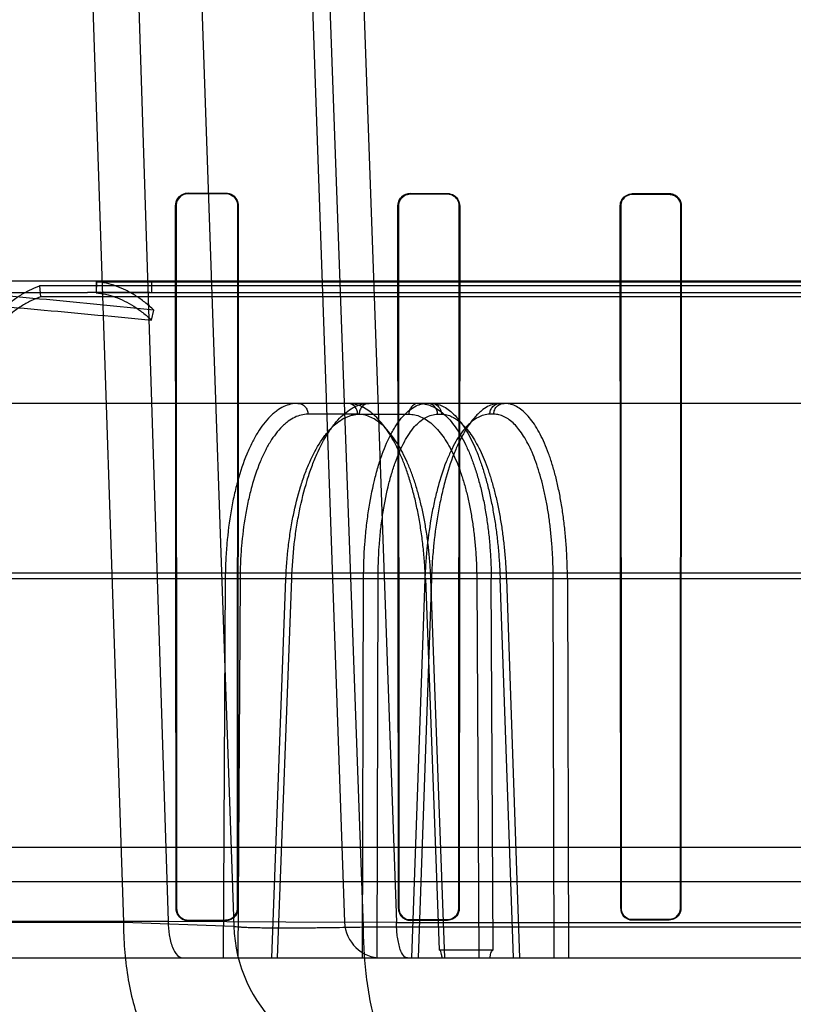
# Model space of a CAD drawing. Header units: millimetres. Extents: x 0 to 297, y 0 to 210.
# Tile 235 of 256: x 58.434 to 58.601, y 160.569 to 160.782. Entities that reach past the tile are written whole.
import ezdxf

# ---------------------------------------------------------------- set-up
doc = ezdxf.new("R2010")
doc.units = ezdxf.units.MM
doc.header["$LTSCALE"] = 16.335
doc.layers.get('0').update_dxf_attribs({"linetype": 'CONTINUOUS'})
for name, color, linetype in [('AXES_REF', 7, 'CONTINUOUS'), ('INTFCLR_1', 7, 'CONTINUOUS'), ('INTFCLR_144815', 7, 'CONTINUOUS'), ('INTFCLR_72935', 7, 'CONTINUOUS')]:
    doc.layers.add(name, color=color, linetype=linetype)

msp = doc.modelspace()

# ---------------------------------------------------------------- linework, layer by layer
at = {"color": 7, "linetype": 'Continuous'}
for radius in [7.756662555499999, 7.756, 7.706331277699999]:
    msp.add_circle((57.52239940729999, 154.539298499), radius, dxfattribs=at)
msp.add_arc((57.52239940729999, 154.539298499), 7.68, 278.2771290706, 261.7228709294, dxfattribs=at)
at = {"layer": 'AXES_REF', "color": 9, "linetype": 'Continuous'}
msp.add_circle((57.52239940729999, 154.539298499), 7.075609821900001, dxfattribs=at)
at = {"layer": 'INTFCLR_1', "color": 9, "linetype": 'Continuous'}
for p, q in [((58.4706230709, 160.744829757), (58.4706230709, 160.7447192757)), ((58.4786230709, 160.744699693), (58.4786230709, 160.7448083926)), ((58.5186230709, 160.7447156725), (58.5186230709, 160.7446141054)), ((58.5266230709, 160.7445992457), (58.5266230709, 160.7446996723)), ((58.5666230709, 160.7446307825), (58.5666230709, 160.7445349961)), ((58.5746230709, 160.7445240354), (58.5746230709, 160.7446190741)), ((58.4679261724, 160.7420254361), (58.4678152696, 160.7420254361)), ((58.481394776, 160.7420254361), (58.4812873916, 160.7420254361)), ((58.51603276, 160.7420254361), (58.5159309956, 160.7420254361)), ((58.5292885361, 160.7420254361), (58.52918902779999, 160.7420254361)), ((58.5641129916, 160.7420254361), (58.5640171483, 160.7420254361)), ((58.5772097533, 160.7420254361), (58.57711539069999, 160.7420254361)), ((58.4679207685, 160.5900254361), (58.4680233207, 160.5900254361)), ((58.481192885, 160.5900254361), (58.4812926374, 160.5900254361)), ((58.5160277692, 160.5900254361), (58.5161229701, 160.5900254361)), ((58.52910056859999, 160.5900254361), (58.5291939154, 160.5900254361)), ((58.5641082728, 160.5900254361), (58.5641985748, 160.5900254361)), ((58.57703098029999, 160.5900254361), (58.577120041, 160.5900254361)), ((58.4706230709, 160.5874316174), (58.4706230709, 160.5873297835)), ((58.4786230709, 160.5873493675), (58.4786230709, 160.5874498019)), ((58.5186230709, 160.5875296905), (58.5186230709, 160.5874349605)), ((58.5266230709, 160.5874498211), (58.5266230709, 160.587543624)), ((58.5666230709, 160.5876040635), (58.5666230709, 160.5875140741)), ((58.5746230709, 160.5875250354), (58.5746230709, 160.587614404))]:
    msp.add_line(p, q, dxfattribs=at)
at = {"layer": 'INTFCLR_1', "color": 6, "linetype": 'Continuous'}
for p, q in [((58.4706230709, 160.744829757), (58.4786230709, 160.7448083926)), ((58.4706230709, 160.7447192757), (58.4786230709, 160.744699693)), ((58.5186230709, 160.7447156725), (58.5266230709, 160.7446996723)), ((58.5186230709, 160.7446141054), (58.5266230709, 160.7445992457)), ((58.5746230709, 160.7446190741), (58.5666230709, 160.7446307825)), ((58.5666230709, 160.7445349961), (58.5746230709, 160.7445240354)), ((58.4679207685, 160.5900254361), (58.4678152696, 160.7420254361)), ((58.4680233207, 160.5900254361), (58.4679261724, 160.7420254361)), ((58.4812873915, 160.7420254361), (58.481192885, 160.5900254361)), ((58.481394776, 160.7420254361), (58.4812926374, 160.5900254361)), ((58.5160277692, 160.5900254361), (58.5159309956, 160.7420254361)), ((58.5161229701, 160.5900254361), (58.51603276, 160.7420254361)), ((58.52918902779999, 160.7420254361), (58.52910056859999, 160.5900254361)), ((58.5292885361, 160.7420254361), (58.5291939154, 160.5900254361)), ((58.5641082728, 160.5900254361), (58.5640171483, 160.7420254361)), ((58.5641985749, 160.5900254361), (58.5641129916, 160.7420254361)), ((58.57711539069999, 160.7420254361), (58.57703098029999, 160.5900254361)), ((58.5772097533, 160.7420254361), (58.577120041, 160.5900254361)), ((58.4786230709, 160.5874498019), (58.4706230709, 160.5874316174)), ((58.4786230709, 160.5873493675), (58.4706230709, 160.5873297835)), ((58.5266230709, 160.587543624), (58.5186230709, 160.5875296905)), ((58.5186230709, 160.5874349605), (58.5266230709, 160.5874498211)), ((58.5746230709, 160.587614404), (58.5666230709, 160.5876040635)), ((58.5666230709, 160.5875140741), (58.5746230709, 160.5875250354))]:
    msp.add_line(p, q, dxfattribs=at)
at = {"layer": 'INTFCLR_1', "color": 7, "linetype": 'Continuous'}
for points in [[(58.5756225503, 160.7444169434), (58.5755157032, 160.7444590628), (58.57540709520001, 160.7444964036), (58.57529694, 160.744528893), (58.5751851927, 160.7445565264), (58.5750723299, 160.744579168), (58.57495937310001, 160.7445966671), (58.57484682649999, 160.7446090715), (58.5747346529, 160.7446165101), (58.5746230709, 160.7446190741)], [(58.5746230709, 160.7445240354), (58.5747314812, 160.7445215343), (58.5748398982, 160.7445143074), (58.5749481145, 160.7445023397), (58.5750557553, 160.7444856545), (58.5751627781, 160.7444642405), (58.5752694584, 160.7444379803), (58.5753757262, 160.7444067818), (58.5754811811, 160.7443706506), (58.57558558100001, 160.7443295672)]]:
    msp.add_lwpolyline(points, dxfattribs=at)
at = {"layer": 'INTFCLR_1', "color": 6, "linetype": 'Continuous'}
msp.add_arc((58.5186175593, 160.7420291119), 0.0026865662, 89.8824558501, 180.0783924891, dxfattribs=at)
for points, knots in [([(58.4678152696, 160.7420254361), (58.4678145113, 160.7425297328), (58.46818480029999, 160.7439790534), (58.4697053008, 160.7448322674), (58.4706230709, 160.744829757)], [0, 0, 0, 0, 0.3546217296, 1, 1, 1, 1]), ([(58.4679261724, 160.7420254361), (58.46792542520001, 160.7425687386), (58.4683404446, 160.7439742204), (58.46979559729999, 160.7447213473), (58.4706230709, 160.7447192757)], [0, 0, 0, 0, 0.3963460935, 1, 1, 1, 1]), ([(58.4786230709, 160.7448083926), (58.4791761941, 160.7448069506), (58.4806202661, 160.7443817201), (58.4813960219, 160.7428836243), (58.481394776, 160.7420254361)], [0, 0, 0, 0, 0.391922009, 1, 1, 1, 1]), ([(58.4786230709, 160.744699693), (58.4791526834, 160.7446984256), (58.48054024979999, 160.744292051), (58.4812884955, 160.7428521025), (58.4812873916, 160.7420254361)], [0, 0, 0, 0, 0.3904898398, 1, 1, 1, 1]), ([(58.51603276, 160.7420254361), (58.5160321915, 160.7424728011), (58.51635660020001, 160.7438057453), (58.5177600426, 160.7446157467), (58.5186230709, 160.7446141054)], [0, 0, 0, 0, 0.3413972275, 1, 1, 1, 1]), ([(58.5266230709, 160.7446996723), (58.5271425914, 160.7446986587), (58.5285284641, 160.7443030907), (58.5292896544, 160.742861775), (58.5292885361, 160.7420254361)], [0, 0, 0, 0, 0.3831672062, 1, 1, 1, 1]), ([(58.5266230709, 160.7445992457), (58.5271227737, 160.7445983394), (58.5284567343, 160.7442181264), (58.5291900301, 160.7428308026), (58.52918902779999, 160.7420254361)], [0, 0, 0, 0, 0.3828938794, 1, 1, 1, 1]), ([(58.5640171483, 160.7420254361), (58.5640165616, 160.7424822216), (58.5643492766, 160.7438249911), (58.56576066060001, 160.7446320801), (58.5666230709, 160.7446307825)], [0, 0, 0, 0, 0.3462604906, 1, 1, 1, 1]), ([(58.5641129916, 160.7420254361), (58.5641122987, 160.7426020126), (58.56457435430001, 160.7439253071), (58.5659197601, 160.7445359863), (58.5666230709, 160.7445349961)], [0, 0, 0, 0, 0.4504899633, 1, 1, 1, 1]), ([(58.4706230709, 160.5873297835), (58.47011466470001, 160.5873285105), (58.4687151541, 160.5877059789), (58.4679207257, 160.5891641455), (58.4679207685, 160.5900254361)], [0, 0, 0, 0, 0.3711822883, 1, 1, 1, 1]), ([(58.4706230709, 160.5874316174), (58.4700807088, 160.5874303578), (58.46872238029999, 160.5878482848), (58.4680232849, 160.5892461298), (58.4680233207, 160.5900254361)], [0, 0, 0, 0, 0.4103623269, 1, 1, 1, 1]), ([(58.481192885, 160.5900254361), (58.48119290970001, 160.5894745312), (58.4807626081, 160.5881277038), (58.47938177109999, 160.5874514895), (58.4786230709, 160.5874498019)], [0, 0, 0, 0, 0.4206643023, 1, 1, 1, 1]), ([(58.4812926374, 160.5900254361), (58.48129266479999, 160.5894576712), (58.4808505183, 160.5880594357), (58.4794155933, 160.5873512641), (58.4786230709, 160.5873493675)], [0, 0, 0, 0, 0.417385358, 1, 1, 1, 1]), ([(58.5160277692, 160.5900254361), (58.5160277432, 160.5894578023), (58.5164758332, 160.5880970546), (58.5178696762, 160.5874335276), (58.5186230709, 160.5874349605)], [0, 0, 0, 0, 0.4296903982, 1, 1, 1, 1]), ([(58.5186230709, 160.5875296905), (58.5181156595, 160.5875287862), (58.5168124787, 160.5879164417), (58.5161229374, 160.5892624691), (58.5161229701, 160.5900254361)], [0, 0, 0, 0, 0.3994179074, 1, 1, 1, 1]), ([(58.52910056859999, 160.5900254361), (58.5291005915, 160.5894818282), (58.5286722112, 160.5881810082), (58.5273423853, 160.587544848), (58.5266230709, 160.587543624)], [0, 0, 0, 0, 0.4304361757, 1, 1, 1, 1]), ([(58.5291939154, 160.5900254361), (58.5291939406, 160.589464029), (58.5287523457, 160.5881146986), (58.52737210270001, 160.5874511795), (58.5266230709, 160.5874498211)], [0, 0, 0, 0, 0.4284111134, 1, 1, 1, 1]), ([(58.5641082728, 160.5900254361), (58.5641082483, 160.5894603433), (58.5645586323, 160.5881385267), (58.5659072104, 160.5875130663), (58.5666230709, 160.5875140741)], [0, 0, 0, 0, 0.4411499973, 1, 1, 1, 1]), ([(58.5666230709, 160.5876040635), (58.566140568, 160.5876034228), (58.5648788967, 160.5879699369), (58.56419854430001, 160.5892764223), (58.5641985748, 160.5900254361)], [0, 0, 0, 0, 0.3917958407, 1, 1, 1, 1]), ([(58.577120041, 160.5900254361), (58.5771200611, 160.589554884), (58.576768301, 160.5882607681), (58.5754201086, 160.5875260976), (58.5746230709, 160.5875250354)], [0, 0, 0, 0, 0.3712177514, 1, 1, 1, 1]), ([(58.57703098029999, 160.5900254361), (58.5770310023, 160.5894806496), (58.5765966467, 160.5882132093), (58.57530621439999, 160.5876152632), (58.5746230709, 160.587614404)], [0, 0, 0, 0, 0.443662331, 1, 1, 1, 1])]:
    msp.add_open_spline(points, degree=3, knots=knots, dxfattribs=at)
at = {"layer": 'INTFCLR_1', "color": 7, "linetype": 'Continuous'}
for points, knots in [([(58.5746230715, 160.7445240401), (58.5751018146, 160.7445234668), (58.5763949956, 160.7441606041), (58.5771183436, 160.7428134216), (58.57711539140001, 160.7420254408)], [0, 0, 0, 0, 0.3779365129, 1, 1, 1, 1]), ([(58.5746230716, 160.7446190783), (58.5751194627, 160.7446184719), (58.5764614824, 160.7442421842), (58.5772131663, 160.7428437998), (58.5772097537, 160.7420254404)], [0, 0, 0, 0, 0.377553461, 1, 1, 1, 1]), ([(58.57558558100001, 160.7443295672), (58.5760177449, 160.7441481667), (58.5768152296, 160.7435070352), (58.5771159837, 160.7425198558), (58.57711539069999, 160.7420254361)], [0, 0, 0, 0, 0.4866430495, 1, 1, 1, 1]), ([(58.5772097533, 160.7420254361), (58.57721036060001, 160.7425012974), (58.576926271, 160.7435208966), (58.5761052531, 160.7442141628), (58.5756225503, 160.7444169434)], [0, 0, 0, 0, 0.4761338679, 1, 1, 1, 1])]:
    msp.add_open_spline(points, degree=3, knots=knots, dxfattribs=at)
at = {"layer": 'INTFCLR_144815', "color": 9, "linetype": 'Continuous'}
for p, q in [((58.43582115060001, 161.2100770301), (58.45652747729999, 160.5870192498)), ((58.4461406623, 161.2100770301), (58.4662090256, 160.587228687)), ((58.4586230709, 161.2100770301), (58.480410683, 160.5861816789)), ((58.4826230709, 161.2100770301), (58.50438143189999, 160.587019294)), ((58.5084418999, 160.5859360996), (58.4858342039, 161.2100770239)), ((58.4935078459, 161.210077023), (58.515592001, 160.5869578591)), ((58.7386230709, 160.7256984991), (58.3502119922, 160.7256984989)), ((58.1944779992, 160.723298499), (58.4487311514, 160.7232984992)), ((58.4611117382, 160.7232984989), (59.2156978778, 160.723298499)), ((59.1683851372, 160.699298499), (58.22381989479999, 160.699298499)), ((58.5072078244, 160.6969403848), (58.4964711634, 160.6969403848)), ((58.5075410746, 160.6969403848), (58.518268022, 160.6969403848)), ((58.5244960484, 160.6969403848), (58.5253467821, 160.6969403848)), ((58.5366495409, 160.6969403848), (58.5357988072, 160.6969403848)), ((58.1354306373, 160.6626480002), (59.2674671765, 160.6626480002)), ((58.1885273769, 160.6613919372), (59.1978918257, 160.6613919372)), ((58.4785710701, 160.6613919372), (58.4781294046, 160.5792984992)), ((58.4817627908, 160.6613082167), (58.4785710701, 160.6613919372)), ((58.4817627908, 160.6613082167), (58.4813163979, 160.5792984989)), ((58.4886316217, 160.5792984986), (58.4916950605, 160.6613082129)), ((58.489871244, 160.5792984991), (58.4929430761, 160.6613919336)), ((58.4929430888, 160.6613919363), (58.4914906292, 160.6613517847)), ((58.5082841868, 160.5792985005), (58.5084888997, 160.6613919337)), ((58.5116162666, 160.6613082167), (58.5084888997, 160.6613919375)), ((58.51140645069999, 160.5792985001), (58.5116162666, 160.6613082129)), ((58.5217577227, 160.6613082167), (58.5188750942, 160.5792985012)), ((58.5231674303, 160.6613919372), (58.5202765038, 160.5792985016)), ((58.5215939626, 160.6613734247), (58.5231674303, 160.6613919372)), ((58.5218619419, 160.661391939), (58.5248425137, 160.5810437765)), ((58.5260942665, 160.5792984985), (58.52304627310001, 160.6613082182)), ((58.53297009, 160.6613082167), (58.5334026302, 160.5792984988)), ((58.536533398, 160.5810437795), (58.536103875, 160.6613919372)), ((58.5408999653, 160.5792984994), (58.53803268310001, 160.6613919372)), ((58.5393817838, 160.6613082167), (58.5422518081, 160.5792984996)), ((58.5497204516, 160.5792984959), (58.5495232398, 160.6613082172)), ((58.5525899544, 160.661391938), (58.5527931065, 160.5792984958)), ((58.3706958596, 160.5958568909), (59.1065502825, 160.5958568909)), ((58.0403170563, 160.5870192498), (58.456527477, 160.5870192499)), ((58.06431522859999, 160.5872286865), (58.4662090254, 160.5872286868)), ((58.45652747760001, 160.5870192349), (58.4804106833, 160.5861816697)), ((58.4662090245, 160.5872287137), (58.5043814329, 160.5870192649)), ((58.5155923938, 160.5869578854), (58.50438143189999, 160.5870192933)), ((58.5155923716, 160.58695477), (58.96165393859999, 160.58695841)), ((58.9688042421, 160.5859360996), (58.5084418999, 160.5859360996)), ((58.072314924, 160.5792984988), (59.3667453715, 160.5792984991))]:
    msp.add_line(p, q, dxfattribs=at)
at = {"layer": 'INTFCLR_144815', "color": 6, "linetype": 'Continuous'}
for p, q in [((58.4384163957, 160.7247062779), (58.4386230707, 160.7223421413)), ((58.7386230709, 160.724706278), (58.4384163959, 160.7247062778)), ((58.4506230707, 160.725698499), (58.4506230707, 160.723298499)), ((58.45068002, 160.7256236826), (58.4506230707, 160.7232263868)), ((58.4506800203, 160.7256236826), (58.7386230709, 160.7256236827)), ((58.4626230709, 160.725698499), (58.4626230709, 160.7232270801)), ((58.4611117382, 160.7232984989), (58.4506230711, 160.723298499)), ((58.7386230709, 160.7232263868), (58.4506230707, 160.7232263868)), ((58.7386230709, 160.7223421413), (58.4386230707, 160.7223421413)), ((58.4626230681, 160.7173069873), (58.4631300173, 160.7194823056)), ((58.5218619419, 160.6613919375), (58.5232509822, 160.6613501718)), ((58.53297009, 160.6613082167), (58.536103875, 160.6613919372)), ((58.5395300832, 160.6613632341), (58.53803268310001, 160.6613919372)), ((58.5525899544, 160.6613919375), (58.5495232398, 160.6613082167)), ((58.2869924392, 160.6032984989), (59.1318044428, 160.603298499)), ((58.5248424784, 160.5810437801), (58.5365333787, 160.5810437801))]:
    msp.add_line(p, q, dxfattribs=at)
for centre, radius, start, end in [((58.4482709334, 159.282662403), 1.4406361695, 89.42918932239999, 89.98169708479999), ((58.4611107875, 160.7072516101), 0.016046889, 84.592333, 89.99661142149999)]:
    msp.add_arc(centre, radius, start, end, dxfattribs=at)
at = {"layer": 'INTFCLR_144815', "color": 9, "linetype": 'Continuous'}
for centre, radius, start, end in [((58.5123911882, 160.587298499), 0.032, 182.0000647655, 269.9999999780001), ((58.5123765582, 160.587298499), 0.008, 182.0000648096, 270.0000000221)]:
    msp.add_arc(centre, radius, start, end, dxfattribs=at)
at = {"layer": 'INTFCLR_144815', "color": 6, "linetype": 'Continuous'}
for points, knots in [([(58.4631300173, 160.7194823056), (58.45537527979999, 160.7202466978), (58.4398568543, 160.7217804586), (58.4165437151, 160.7238130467), (58.39315664, 160.7252957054), (58.37753141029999, 160.725698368), (58.3697075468, 160.725698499)], [0, 0, 0, 0, 0.2495910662, 0.4994364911, 0.7495091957, 1, 1, 1, 1]), ([(58.42596639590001, 160.7148741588), (58.4265789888, 160.7156751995), (58.4278262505, 160.7171951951), (58.429821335, 160.719267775), (58.4318820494, 160.7210656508), (58.4340000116, 160.7225831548), (58.43616759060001, 160.7238121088), (58.4376656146, 160.7244437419), (58.4384163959, 160.7247062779)], [0, 0, 0, 0, 0.1881234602, 0.3664007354, 0.5360715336, 0.6975879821, 0.8516252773, 1, 1, 1, 1]), ([(58.4631300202, 160.7194823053), (58.4624946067, 160.7200746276), (58.4612069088, 160.7211806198), (58.4591745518, 160.7226197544), (58.4570989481, 160.7237924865), (58.454987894, 160.7246954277), (58.4528490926, 160.7253229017), (58.4514010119, 160.7255551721), (58.4506800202, 160.7256236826)], [0, 0, 0, 0, 0.1844280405, 0.3598382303, 0.5279033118, 0.6896267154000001, 0.8462369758, 1, 1, 1, 1]), ([(58.3697075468, 160.723298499), (58.3774687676, 160.7232981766), (58.3929821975, 160.7229094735), (58.4162228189, 160.7214797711), (58.439429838, 160.7195205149), (58.45489093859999, 160.7180430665), (58.4626230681, 160.7173069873)], [0, 0, 0, 0, 0.2498861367, 0.499769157, 0.7498206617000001, 1, 1, 1, 1]), ([(58.4506230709, 160.7232263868), (58.45131865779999, 160.7231602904), (58.4527154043, 160.7229361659), (58.4547779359, 160.7223307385), (58.4568129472, 160.7214599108), (58.4588131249, 160.7203293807), (58.4607709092, 160.7189427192), (58.4620111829, 160.7178773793), (58.4626230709, 160.717306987)], [0, 0, 0, 0, 0.1539079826, 0.3105981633, 0.4723536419, 0.6404045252, 0.8157401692, 1, 1, 1, 1]), ([(58.4386230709, 160.7223421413), (58.4378986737, 160.7220888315), (58.4364536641, 160.7214794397), (58.4343633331, 160.7202938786), (58.43232168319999, 160.7188305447), (58.43033592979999, 160.7170975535), (58.4284141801, 160.7151007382), (58.4272129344, 160.7136367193), (58.4266230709, 160.7128654)], [0, 0, 0, 0, 0.1485290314, 0.3026555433, 0.4642103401, 0.6338679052, 0.8120636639, 1, 1, 1, 1]), ([(58.5218619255, 160.6613919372), (58.521821, 160.6625226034), (58.521700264, 160.6647811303), (58.5214010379, 160.668147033), (58.52098398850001, 160.6714638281), (58.5204544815, 160.6746831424), (58.5198206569, 160.6777700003), (58.5190896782, 160.6807039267), (58.518264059, 160.6834802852), (58.5173476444, 160.6860859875), (58.5163501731, 160.6884946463), (58.51528077, 160.6906887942), (58.5141467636, 160.6926570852), (58.51295173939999, 160.6943938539), (58.5117046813, 160.6958847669), (58.5104171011, 160.6971168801), (58.50910199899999, 160.6980810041), (58.507762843, 160.6987765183), (58.5063997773, 160.6992016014), (58.5054727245, 160.699298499), (58.50501564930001, 160.699298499)], [0, 0, 0, 0, 0.0766684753, 0.1532285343, 0.2289393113, 0.3031443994, 0.3742574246, 0.4424226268, 0.5079731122, 0.5704647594, 0.6295138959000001, 0.6845379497, 0.735753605, 0.7833054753, 0.8272198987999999, 0.8672387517, 0.9037796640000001, 0.9373529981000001, 0.9690268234, 1, 1, 1, 1]), ([(58.5204601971, 160.6992984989), (58.520921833, 160.6992984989), (58.52186599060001, 160.6991979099), (58.5232563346, 160.6987476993), (58.5246164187, 160.6980039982), (58.5259296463, 160.6969813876), (58.5271875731, 160.6956948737), (58.528386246, 160.6941556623), (58.5295229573, 160.6923705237), (58.5305912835, 160.6903496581), (58.5315810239, 160.6881127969), (58.532485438, 160.6856780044), (58.5332996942, 160.6830621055), (58.534020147, 160.6802773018), (58.53464047, 160.6773474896), (58.5351548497, 160.6743029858), (58.5355608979, 160.6711684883), (58.535857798, 160.6679661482), (58.5360458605, 160.6646988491), (58.5360969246, 160.6625016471), (58.5361038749, 160.6613919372)], [0, 0, 0, 0, 0.0315576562, 0.0643500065, 0.0992833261, 0.1369828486, 0.1777218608, 0.2219767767, 0.270113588, 0.3222126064, 0.3780948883, 0.4372084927, 0.4996720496, 0.5653007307, 0.6337761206, 0.7043328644, 0.7763181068, 0.8497923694, 0.9241382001, 1, 1, 1, 1]), ([(58.5231065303, 160.699298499), (58.5235170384, 160.699298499), (58.5243650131, 160.6991954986), (58.5256130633, 160.6987402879), (58.52684277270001, 160.6979893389), (58.5280374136, 160.6969576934), (58.5291890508, 160.6956624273), (58.5302942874, 160.6941156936), (58.5313509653, 160.6923233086), (58.53235339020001, 160.690294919), (58.5332912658, 160.6880528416), (58.5341588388, 160.6856154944), (58.5349516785, 160.6829979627), (58.5356663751, 160.6802111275), (58.5362956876, 160.677282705), (58.536834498, 160.6742438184), (58.5372792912, 160.6711274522), (58.5376301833, 160.6679443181), (58.5378876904, 160.6646938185), (58.537994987, 160.6625013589), (58.53803268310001, 160.6613919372)], [0, 0, 0, 0, 0.0285296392, 0.0587262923, 0.09165752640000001, 0.1281163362, 0.1680339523, 0.2118364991, 0.260033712, 0.3124831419, 0.3689612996, 0.4288425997, 0.4922091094, 0.5589724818, 0.6287344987, 0.7003264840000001, 0.773420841, 0.8474726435, 0.9228525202, 1, 1, 1, 1]), ([(58.55258997, 160.6613919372), (58.5525861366, 160.6625215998), (58.5525440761, 160.6647759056), (58.5523772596, 160.6681342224), (58.552107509, 160.6714342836), (58.5517383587, 160.6746355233), (58.5512742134, 160.6777088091), (58.5507197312, 160.680637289), (58.5500777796, 160.6834118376), (58.5493520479, 160.6860163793), (58.5485491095, 160.6884274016), (58.5476756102, 160.6906272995), (58.5467380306, 160.6926034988), (58.545740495, 160.6943477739), (58.5446900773, 160.6958467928), (58.543595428, 160.6970877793), (58.5424639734, 160.6980635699), (58.5413009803, 160.6987693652), (58.5401066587, 160.6992008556), (58.53929013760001, 160.699298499), (58.5388897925, 160.699298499)], [0, 0, 0, 0, 0.079168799, 0.1579830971, 0.2356087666, 0.3111716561, 0.3837733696, 0.4533841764, 0.5199983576, 0.5832953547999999, 0.6427983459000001, 0.6980067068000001, 0.7490757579, 0.7959641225, 0.8386637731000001, 0.8771380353, 0.9116414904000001, 0.9429861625, 0.9719432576, 1, 1, 1, 1]), ([(58.5255405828, 160.579298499), (58.52548884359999, 160.579558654), (58.525332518, 160.5800804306), (58.5252093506, 160.5810437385), (58.5248424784, 160.5810437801)], [0, 0, 0, 0, 0.4196182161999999, 1, 1, 1, 1]), ([(58.5358030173, 160.579298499), (58.5358561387, 160.5795454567), (58.5360233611, 160.5800732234), (58.5361501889, 160.5810437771), (58.5365333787, 160.5810437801)], [0, 0, 0, 0, 0.3973071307, 1, 1, 1, 1])]:
    msp.add_open_spline(points, degree=3, knots=knots, dxfattribs=at)
at = {"layer": 'INTFCLR_144815', "color": 9, "linetype": 'Continuous'}
for points, knots in [([(58.49427898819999, 160.699298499), (58.49323119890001, 160.699298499), (58.49158921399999, 160.6988833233), (58.4899340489, 160.6978700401), (58.48898117, 160.6971151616), (58.4874450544, 160.6956887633), (58.4858597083, 160.6935619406), (58.48452626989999, 160.6911632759), (58.48376826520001, 160.6895849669), (58.4826062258, 160.6869113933), (58.4816546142, 160.6840469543), (58.4808657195, 160.6810466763), (58.4803525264, 160.678864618), (58.4795644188, 160.674843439), (58.4790436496, 160.6707068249), (58.478767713, 160.6670685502), (58.4786279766, 160.6645536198), (58.4785790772, 160.6626587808), (58.47857107, 160.6613919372)], [0, 0, 0, 0, 0.0716207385, 0.1110562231, 0.1322968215, 0.1546121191, 0.2542268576, 0.3115592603, 0.3422079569, 0.3738565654, 0.5108019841, 0.5478335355, 0.5859269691, 0.6639999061, 0.8278397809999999, 0.8704798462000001, 0.9134042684, 1, 1, 1, 1]), ([(58.4929430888, 160.6613919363), (58.4930342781, 160.6638937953), (58.4933109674, 160.6676121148), (58.4938918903, 160.6719002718), (58.4942923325, 160.6742845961), (58.4949365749, 160.6776656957), (58.49586984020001, 160.6814469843), (58.4970728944, 160.6850495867), (58.49780503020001, 160.6869506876), (58.4988742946, 160.6894820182), (58.5000954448, 160.6918437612), (58.5015254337, 160.6939458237), (58.5024259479, 160.6951333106), (58.5039660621, 160.6968552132), (58.5057612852, 160.6982208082), (58.5073957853, 160.698899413), (58.5084200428, 160.6992027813), (58.5092126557, 160.699298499), (58.50973324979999, 160.699298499)], [0, 0, 0, 0, 0.1698652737, 0.2526452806, 0.2935500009, 0.3338915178, 0.4861866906, 0.5572907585, 0.5914814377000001, 0.6243774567, 0.7437736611, 0.7708614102, 0.7968347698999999, 0.8448141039, 0.9276097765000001, 0.9464551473, 0.9646773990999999, 1, 1, 1, 1]), ([(58.49427898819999, 160.699298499), (58.4945510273, 160.699298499), (58.4951306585, 160.6991777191), (58.4958696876, 160.6986443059), (58.49635284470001, 160.6978474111), (58.4964664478, 160.6972361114), (58.4964711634, 160.6969403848)], [0, 0, 0, 0, 0.2302558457, 0.4853539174, 0.7496630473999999, 1, 1, 1, 1]), ([(58.5072078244, 160.6969403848), (58.5072038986, 160.6971865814), (58.50710813, 160.6977843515), (58.5065408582, 160.698838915), (58.5055872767, 160.699298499), (58.50501564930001, 160.699298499)], [0, 0, 0, 0, 0.2107671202, 0.5106962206, 1, 1, 1, 1]), ([(58.50973324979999, 160.699298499), (58.5094612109, 160.699298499), (58.50888158, 160.6991777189), (58.5081425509, 160.6986443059), (58.5076593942, 160.697847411), (58.50754579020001, 160.6972361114), (58.5075410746, 160.6969403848)], [0, 0, 0, 0, 0.2302557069, 0.4853538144, 0.7496629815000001, 1, 1, 1, 1]), ([(58.5084888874, 160.6613919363), (58.508497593, 160.6638901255), (58.5086349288, 160.6676037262), (58.5090260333, 160.671897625), (58.5093119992, 160.6742832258), (58.5097836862, 160.6776561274), (58.5104972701, 160.6814311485), (58.5114609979, 160.6850447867), (58.5120549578, 160.6869483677), (58.5129235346, 160.689465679), (58.5139310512, 160.6918239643), (58.5151450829, 160.6939426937), (58.515904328, 160.6951262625), (58.5172028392, 160.6968261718), (58.5192544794, 160.6986823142), (58.5213181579, 160.6992984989), (58.5222557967, 160.699298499)], [0, 0, 0, 0, 0.1751105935, 0.2602024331, 0.3021739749, 0.3435109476, 0.498930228, 0.571030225, 0.6055581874, 0.6386740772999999, 0.7577256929, 0.7843901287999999, 0.8097956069, 0.8562194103, 0.9342766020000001, 1, 1, 1, 1]), ([(58.5204601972, 160.699298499), (58.5201268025, 160.699298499), (58.5194375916, 160.6991202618), (58.51873211, 160.6984702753), (58.51835433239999, 160.6976999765), (58.518272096, 160.6971958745), (58.518268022, 160.6969403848)], [0, 0, 0, 0, 0.2824066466, 0.5748413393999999, 0.7835562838, 1, 1, 1, 1]), ([(58.5244960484, 160.6969403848), (58.5244912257, 160.6972363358), (58.5243744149, 160.6978498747), (58.52387851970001, 160.6986474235), (58.5231232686, 160.6991787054), (58.52253356, 160.699298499), (58.5222557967, 160.699298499)], [0, 0, 0, 0, 0.2479558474, 0.5111370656, 0.7673131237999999, 1, 1, 1, 1]), ([(58.5231065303, 160.699298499), (58.5234467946, 160.699298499), (58.5241471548, 160.6991222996), (58.52487050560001, 160.6984734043), (58.525258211, 160.6977013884), (58.5253426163, 160.6971960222), (58.5253467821, 160.6969403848)], [0, 0, 0, 0, 0.2852529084, 0.5782014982, 0.7856636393, 1, 1, 1, 1]), ([(58.538039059, 160.699298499), (58.53710580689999, 160.699298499), (58.5356274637, 160.6988617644), (58.5341768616, 160.6978628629), (58.5333239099, 160.6971120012), (58.5319188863, 160.6956674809), (58.5304739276, 160.6935392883), (58.5292447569, 160.6911588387), (58.52853582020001, 160.6895833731), (58.52743637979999, 160.6869020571), (58.52652178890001, 160.6840409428), (58.5257448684, 160.6810461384), (58.5252316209, 160.6788636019), (58.524423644, 160.6748414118), (58.52384904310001, 160.6707071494), (58.5235026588, 160.6670688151), (58.52330791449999, 160.6645543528), (58.5232108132, 160.6626593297), (58.5231674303, 160.6613919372)], [0, 0, 0, 0, 0.0649583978, 0.1020450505, 0.1223714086, 0.1439467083, 0.2421985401, 0.2996109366, 0.3304601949, 0.3624032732, 0.5013049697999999, 0.5389808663, 0.5777705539, 0.6573437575, 0.8244669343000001, 0.8679587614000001, 0.9117323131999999, 1, 1, 1, 1]), ([(58.5357988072, 160.6969403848), (58.53580363, 160.6972363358), (58.5359204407, 160.6978498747), (58.5364163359, 160.6986474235), (58.537171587, 160.6991787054), (58.53776129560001, 160.699298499), (58.538039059, 160.699298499)], [0, 0, 0, 0, 0.2479558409, 0.511137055, 0.7673131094, 1, 1, 1, 1]), ([(58.5366495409, 160.6969403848), (58.536653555, 160.6971867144), (58.5367497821, 160.6977865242), (58.5372352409, 160.6986428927), (58.5380516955, 160.699194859), (58.53865016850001, 160.699298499), (58.5388897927, 160.699298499)], [0, 0, 0, 0, 0.206515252, 0.5018021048, 0.7991330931, 1, 1, 1, 1]), ([(58.4964711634, 160.6969403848), (58.4954880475, 160.696940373), (58.4939471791, 160.6965501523), (58.4923952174, 160.6955973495), (58.491501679, 160.6948879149), (58.49006114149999, 160.6935468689), (58.4885751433, 160.6915476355), (58.4873261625, 160.6892931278), (58.4866162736, 160.6878095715), (58.48552785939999, 160.6852962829), (58.4846376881, 160.6826036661), (58.4838999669, 160.679783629), (58.483420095, 160.677732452), (58.48268335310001, 160.6739524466), (58.4821985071, 160.6700640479), (58.4819425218, 160.6666442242), (58.4818134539, 160.6642801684), (58.4817692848, 160.6624990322), (58.4817627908, 160.6613082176)], [0, 0, 0, 0, 0.071531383, 0.1109249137, 0.1321445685, 0.1544414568, 0.2540088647, 0.3113296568, 0.3419752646, 0.3736225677, 0.5105848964, 0.5476258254, 0.5857311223, 0.6638338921, 0.8277463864, 0.8704077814, 0.913355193, 1, 1, 1, 1]), ([(58.4916950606, 160.6613082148), (58.4917829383, 160.6636600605), (58.4920464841, 160.6671553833), (58.4925972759, 160.671186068), (58.49297633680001, 160.6734273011), (58.49358587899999, 160.676605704), (58.494467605, 160.6801603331), (58.4956038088, 160.6835464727), (58.4962950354, 160.6853334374), (58.4973042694, 160.687713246), (58.49845679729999, 160.6899332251), (58.4998052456, 160.6919088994), (58.5006544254, 160.6930251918), (58.5021067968, 160.6946442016), (58.5037990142, 160.6959273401), (58.5053388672, 160.6965653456), (58.5063039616, 160.6968505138), (58.5070506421, 160.6969403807), (58.5075410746, 160.6969403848)], [0, 0, 0, 0, 0.1697603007, 0.2524942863, 0.2933791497, 0.3337021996, 0.4859394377, 0.5570273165, 0.5912136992, 0.6241081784, 0.7435204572, 0.7706180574, 0.7966032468, 0.8446118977, 0.9275018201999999, 0.9463751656, 0.9646244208, 1, 1, 1, 1]), ([(58.52304627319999, 160.6613082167), (58.52300715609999, 160.6623608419), (58.5228934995, 160.6644559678), (58.52261570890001, 160.6675712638), (58.522232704, 160.670629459), (58.5217479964, 160.673607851), (58.5211648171, 160.676484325), (58.5204872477, 160.6792384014), (58.51972037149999, 160.6818513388), (58.5188691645, 160.684305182), (58.5179401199, 160.6865828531), (58.51693910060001, 160.6886679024), (58.51587389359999, 160.6905460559), (58.5147509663, 160.6922044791), (58.5135776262, 160.6936323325), (58.5123603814, 160.6948193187), (58.511106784, 160.6957562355), (58.5098246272, 160.6964354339), (58.5085221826, 160.6968475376), (58.5076396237, 160.6969403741), (58.5072078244, 160.6969403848)], [0, 0, 0, 0, 0.0759503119, 0.1512526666, 0.2254704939, 0.2981304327, 0.368779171, 0.4370376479, 0.5025686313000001, 0.5650577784, 0.6242310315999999, 0.6798382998, 0.7317118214, 0.7797772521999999, 0.8240743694, 0.8647427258, 0.9020727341, 0.9365434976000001, 0.9688657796, 1, 1, 1, 1]), ([(58.5116162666, 160.6613082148), (58.5116222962, 160.6636564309), (58.5117478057, 160.6671471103), (58.5121110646, 160.671183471), (58.5123771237, 160.6734259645), (58.5128165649, 160.6765963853), (58.5134830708, 160.6801447), (58.51438373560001, 160.6835417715), (58.51493914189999, 160.6853311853), (58.5157513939, 160.6876972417), (58.5166943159, 160.689913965), (58.5178312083, 160.6919058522), (58.5185427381, 160.6930182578), (58.5197554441, 160.6946162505), (58.5213760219, 160.6960676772), (58.5231742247, 160.6968187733), (58.52406482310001, 160.6969403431), (58.5244960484, 160.6969403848)], [0, 0, 0, 0, 0.1751187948, 0.260207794, 0.3021774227, 0.3435113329, 0.4989070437, 0.5709844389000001, 0.6054992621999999, 0.6386014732, 0.7575784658, 0.7842197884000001, 0.8096010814, 0.8559717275, 0.9338965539, 0.9678413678, 1, 1, 1, 1]), ([(58.518268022, 160.6969403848), (58.5186989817, 160.6969403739), (58.5195774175, 160.6968481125), (58.5208694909, 160.6964352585), (58.5221321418, 160.695754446), (58.5233568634, 160.6948158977), (58.5245364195, 160.6936276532), (58.5256641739, 160.6921987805), (58.52673415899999, 160.6905392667), (58.5277393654, 160.6886599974), (58.52867362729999, 160.6865739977), (58.5295296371, 160.6842957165), (58.530302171, 160.6818414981), (58.5309853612, 160.6792280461), (58.5315748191, 160.6764730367), (58.53206588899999, 160.6735957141), (58.5324550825, 160.6706177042), (58.5327399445, 160.6675617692), (58.53291789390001, 160.6644501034), (58.5329645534, 160.6623589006), (58.53297009, 160.6613082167)], [0, 0, 0, 0, 0.0313345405, 0.0636810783, 0.0980261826, 0.1351139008, 0.1754730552, 0.2194521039, 0.2672297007, 0.3188558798, 0.3742641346, 0.4332984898, 0.4957149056, 0.5612561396, 0.6296325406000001, 0.7004982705, 0.7734299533, 0.8479489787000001, 0.9236050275, 1, 1, 1, 1]), ([(58.5357988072, 160.6969403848), (58.5349195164, 160.6969402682), (58.5335267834, 160.6965300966), (58.53215914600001, 160.6955908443), (58.53135477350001, 160.6948850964), (58.5300302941, 160.693527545), (58.5286673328, 160.6915270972), (58.5275071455, 160.689289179), (58.5268379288, 160.6878081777), (58.5257999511, 160.6852880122), (58.5249358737, 160.6825985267), (58.5242014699, 160.6797832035), (58.5237163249, 160.6777316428), (58.52295236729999, 160.6739508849), (58.52240747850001, 160.6700646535), (58.52207807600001, 160.6666445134), (58.52189262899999, 160.664280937), (58.5217996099, 160.6624995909), (58.5217577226, 160.6613082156)], [0, 0, 0, 0, 0.0650671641, 0.1022046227, 0.1225519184, 0.1441464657, 0.2424456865, 0.2998698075, 0.3307210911, 0.3626630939, 0.5015423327, 0.5392069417, 0.5779831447, 0.6575247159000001, 0.8245673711, 0.8680352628, 0.9117842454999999, 1, 1, 1, 1]), ([(58.5253467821, 160.6969403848), (58.52572893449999, 160.6969402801), (58.5265142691, 160.6968461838), (58.5276668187, 160.6964288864), (58.52879831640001, 160.6957465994), (58.5299034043, 160.6948075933), (58.5309765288, 160.6936196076), (58.53201191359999, 160.6921914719), (58.5330037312, 160.6905330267), (58.5339453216, 160.6886550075), (58.5348309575, 160.6865701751), (58.53565375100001, 160.6842929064), (58.5364085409, 160.6818394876), (58.537089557, 160.6792266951), (58.5376923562, 160.6764722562), (58.538212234, 160.673595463), (58.5386454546, 160.6706179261), (58.5389891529, 160.6675624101), (58.5392403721, 160.6644511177), (58.5393450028, 160.6623593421), (58.5393817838, 160.6613082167)], [0, 0, 0, 0, 0.028259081, 0.0578644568, 0.08999732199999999, 0.125446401, 0.1647247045, 0.2081035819, 0.2556841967, 0.3074654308, 0.3633351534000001, 0.4230893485, 0.4864387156, 0.5530842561, 0.6226960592, 0.6948920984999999, 0.7692153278, 0.8451537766, 0.9222247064, 1, 1, 1, 1]), ([(58.5495232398, 160.6613082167), (58.5495207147, 160.662360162), (58.549484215, 160.6644536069), (58.5493340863, 160.6675684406), (58.54908955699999, 160.6706261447), (58.548753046, 160.6736039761), (58.5483267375, 160.6764798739), (58.5478136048, 160.679233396), (58.5472175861, 160.6818456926), (58.5465425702, 160.6842987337), (58.5457938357, 160.6865754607), (58.544976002, 160.6886597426), (58.5440954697, 160.6905372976), (58.5431575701, 160.6921952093), (58.5421686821, 160.6936226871), (58.5411341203, 160.6948101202), (58.540059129, 160.6957488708), (58.5389489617, 160.6964308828), (58.53780916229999, 160.6968473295), (58.5370298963, 160.6969403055), (58.5366495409, 160.6969403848)], [0, 0, 0, 0, 0.07841285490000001, 0.1560419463, 0.2324151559, 0.3070238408, 0.3793822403, 0.4490823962, 0.5157552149, 0.5790496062, 0.6386620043, 0.6943235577, 0.7458454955, 0.793116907, 0.8361474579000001, 0.8750744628, 0.9102185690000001, 0.9421338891, 0.9716480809, 1, 1, 1, 1]), ([(58.45652747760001, 160.5870192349), (58.4565342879, 160.5850874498), (58.4566905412, 160.5811701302), (58.4573737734, 160.5753519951), (58.458537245, 160.5697642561), (58.4601540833, 160.5647591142), (58.4621471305, 160.5606398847), (58.4644134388, 160.5576059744), (58.4668628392, 160.5557381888), (58.4686539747, 160.5552984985), (58.4694540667, 160.555298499)], [0, 0, 0, 0, 0.1585239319, 0.321372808, 0.480200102, 0.6261543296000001, 0.7519661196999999, 0.8541031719, 0.9343441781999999, 1, 1, 1, 1]), ([(58.4662090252, 160.5872286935), (58.4662124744, 160.5862503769), (58.4663519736, 160.5843393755), (58.466998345, 160.5818135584), (58.46792881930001, 160.5799434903), (58.4690048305, 160.5792985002), (58.4694408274, 160.5792984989)], [0, 0, 0, 0, 0.3226189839, 0.6283504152, 0.8562224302, 1, 1, 1, 1]), ([(58.5084420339, 160.5859361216), (58.50648196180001, 160.5858979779), (58.50359425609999, 160.5858480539), (58.5002567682, 160.5858038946), (58.4984435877, 160.5857839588), (58.4959527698, 160.5857604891), (58.4931915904, 160.5857450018), (58.49020506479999, 160.5857473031), (58.4877184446, 160.5857617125), (58.4855059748, 160.5857917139), (58.4835884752, 160.5858470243), (58.4824796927, 160.5858942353), (58.4816266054, 160.5859487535), (58.4809732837, 160.5860099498), (58.4806473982, 160.5860718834), (58.4804124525, 160.586130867), (58.480410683, 160.5861816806)], [0, 0, 0, 0, 0.209514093, 0.3086558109, 0.3567107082, 0.4033017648, 0.574862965, 0.6518054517, 0.7224638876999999, 0.8406431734, 0.8881278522, 0.9277253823, 0.9586924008, 0.980906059, 0.9945662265, 1, 1, 1, 1]), ([(58.5179811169, 160.5792998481), (58.5175253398, 160.5792997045), (58.5164721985, 160.5805743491), (58.516089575, 160.5822821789), (58.5157671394, 160.5841253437), (58.51563698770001, 160.5855329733), (58.5155984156, 160.5864857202), (58.5155923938, 160.5869578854)], [0, 0, 0, 0, 0.1636978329, 0.4916860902, 0.6578979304, 0.8304023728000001, 1, 1, 1, 1]), ([(58.5179957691, 160.555298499), (58.5174041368, 160.555298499), (58.5160191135, 160.5557804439), (58.5142779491, 160.5576116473), (58.51266351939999, 160.5604994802), (58.5112184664, 160.564427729), (58.51003512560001, 160.5692208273), (58.5091549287, 160.5746002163), (58.50861574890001, 160.5802384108), (58.5084660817, 160.5840475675), (58.5084420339, 160.5859361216)], [0, 0, 0, 0, 0.0527384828, 0.1234468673, 0.2208804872, 0.3461693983, 0.4954188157, 0.6603752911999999, 0.8316394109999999, 1, 1, 1, 1])]:
    msp.add_open_spline(points, degree=3, knots=knots, dxfattribs=at)
at = {"layer": 'INTFCLR_72935', "color": 9, "linetype": 'Continuous'}
for p, q in [((58.4706230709, 160.7447192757), (58.4706230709, 160.744829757)), ((58.4786230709, 160.7448083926), (58.4786230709, 160.744699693)), ((58.5186230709, 160.7446141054), (58.5186230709, 160.7447156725)), ((58.5266230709, 160.7446996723), (58.5266230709, 160.7445992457)), ((58.5666230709, 160.7445349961), (58.5666230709, 160.7446307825)), ((58.5746230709, 160.7446190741), (58.5746230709, 160.7445240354)), ((58.4678152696, 160.7420254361), (58.4679261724, 160.7420254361)), ((58.4812873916, 160.7420254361), (58.481394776, 160.7420254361)), ((58.5159309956, 160.7420254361), (58.51603276, 160.7420254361)), ((58.52918902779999, 160.7420254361), (58.5292885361, 160.7420254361)), ((58.5640171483, 160.7420254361), (58.5641129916, 160.7420254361)), ((58.57711539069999, 160.7420254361), (58.5772097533, 160.7420254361)), ((58.4680233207, 160.5900254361), (58.4679207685, 160.5900254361)), ((58.4812926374, 160.5900254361), (58.481192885, 160.5900254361)), ((58.5161229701, 160.5900254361), (58.5160277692, 160.5900254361)), ((58.5291939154, 160.5900254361), (58.52910056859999, 160.5900254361)), ((58.5641985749, 160.5900254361), (58.5641082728, 160.5900254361)), ((58.577120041, 160.5900254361), (58.57703098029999, 160.5900254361)), ((58.4706230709, 160.5873297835), (58.4706230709, 160.5874316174)), ((58.4786230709, 160.5874498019), (58.4786230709, 160.5873493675)), ((58.5186230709, 160.5874349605), (58.5186230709, 160.5875296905)), ((58.5266230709, 160.587543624), (58.5266230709, 160.5874498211)), ((58.5666230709, 160.5875140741), (58.5666230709, 160.5876040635)), ((58.5746230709, 160.587614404), (58.5746230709, 160.5875250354))]:
    msp.add_line(p, q, dxfattribs=at)
at = {"layer": 'INTFCLR_72935', "color": 6, "linetype": 'Continuous'}
for p, q in [((58.4706230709, 160.744829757), (58.4786230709, 160.7448083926)), ((58.4786230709, 160.744699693), (58.4706230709, 160.7447192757)), ((58.5186230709, 160.7447156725), (58.5266230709, 160.7446996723)), ((58.5266230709, 160.7445992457), (58.5186230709, 160.7446141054)), ((58.5666230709, 160.7446307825), (58.5746230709, 160.7446190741)), ((58.5746230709, 160.7445240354), (58.5666230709, 160.7445349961)), ((58.4679207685, 160.5900254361), (58.4678152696, 160.7420254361)), ((58.4679261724, 160.7420254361), (58.4680233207, 160.5900254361)), ((58.481192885, 160.5900254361), (58.4812873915, 160.7420254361)), ((58.481394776, 160.7420254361), (58.4812926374, 160.5900254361)), ((58.5160277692, 160.5900254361), (58.5159309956, 160.7420254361)), ((58.51603276, 160.7420254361), (58.5161229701, 160.5900254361)), ((58.52910056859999, 160.5900254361), (58.52918902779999, 160.7420254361)), ((58.5292885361, 160.7420254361), (58.5291939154, 160.5900254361)), ((58.5641082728, 160.5900254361), (58.5640171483, 160.7420254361)), ((58.5641129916, 160.7420254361), (58.5641985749, 160.5900254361)), ((58.57703098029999, 160.5900254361), (58.57711539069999, 160.7420254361)), ((58.5772097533, 160.7420254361), (58.577120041, 160.5900254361)), ((58.4706230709, 160.5874316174), (58.4786230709, 160.5874498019)), ((58.4786230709, 160.5873493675), (58.4706230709, 160.5873297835)), ((58.5186230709, 160.5875296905), (58.5266230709, 160.587543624)), ((58.5266230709, 160.5874498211), (58.5186230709, 160.5874349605)), ((58.5666230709, 160.5876040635), (58.5746230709, 160.587614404)), ((58.5746230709, 160.5875250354), (58.5666230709, 160.5875140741))]:
    msp.add_line(p, q, dxfattribs=at)
at = {"layer": 'INTFCLR_72935', "color": 7, "linetype": 'Continuous'}
for points in [[(58.5746230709, 160.7446190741), (58.5747354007, 160.7446164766), (58.57484781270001, 160.7446089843), (58.5749600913, 160.7445965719), (58.5750718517, 160.744579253), (58.5751830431, 160.7445570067), (58.5752939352, 160.7445297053), (58.5754044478, 160.744497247), (58.5755141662, 160.7444596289), (58.57562283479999, 160.7444168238)], [(58.5755854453, 160.7443296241), (58.5754827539, 160.7443700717), (58.57537833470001, 160.7444059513), (58.5752723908, 160.7444371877), (58.5751648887, 160.7444637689), (58.5750562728, 160.7444855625), (58.5749474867, 160.7445024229), (58.5748390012, 160.7445143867), (58.5747307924, 160.7445215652), (58.5746230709, 160.7445240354)]]:
    msp.add_lwpolyline(points, dxfattribs=at)
at = {"layer": 'INTFCLR_72935', "color": 6, "linetype": 'Continuous'}
for points, knots in [([(58.4678152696, 160.7420254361), (58.4678144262, 160.7425862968), (58.4682414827, 160.7440485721), (58.46975714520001, 160.7448321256), (58.4706230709, 160.744829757)], [0, 0, 0, 0, 0.3930930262, 1, 1, 1, 1]), ([(58.4706230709, 160.7447192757), (58.470107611, 160.7447205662), (58.46870795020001, 160.7443355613), (58.4679249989, 160.742878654), (58.4679261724, 160.7420254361)], [0, 0, 0, 0, 0.3766120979, 1, 1, 1, 1]), ([(58.4786230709, 160.7448083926), (58.479164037, 160.7448069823), (58.4806054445, 160.744394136), (58.4813960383, 160.7428948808), (58.481394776, 160.7420254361)], [0, 0, 0, 0, 0.3835527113, 1, 1, 1, 1]), ([(58.4812873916, 160.7420254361), (58.4812880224, 160.7424978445), (58.4809436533, 160.7438738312), (58.4795020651, 160.7446975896), (58.4786230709, 160.744699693)], [0, 0, 0, 0, 0.3495684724, 1, 1, 1, 1]), ([(58.5159309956, 160.7420254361), (58.5159303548, 160.7424932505), (58.5162701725, 160.743879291), (58.5177287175, 160.7447175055), (58.5186230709, 160.7447156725)], [0, 0, 0, 0, 0.3434334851, 1, 1, 1, 1]), ([(58.5186230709, 160.7446141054), (58.5181446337, 160.7446150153), (58.51680416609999, 160.7442612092), (58.516031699, 160.7428603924), (58.51603276, 160.7420254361)], [0, 0, 0, 0, 0.3642758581, 1, 1, 1, 1]), ([(58.5266230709, 160.7446996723), (58.5271282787, 160.7446986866), (58.52851095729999, 160.7443175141), (58.529289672, 160.7428749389), (58.5292885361, 160.7420254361)], [0, 0, 0, 0, 0.3729269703, 1, 1, 1, 1]), ([(58.52918902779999, 160.7420254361), (58.5291896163, 160.742498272), (58.528840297, 160.7438272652), (58.5274530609, 160.7445977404), (58.5266230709, 160.7445992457)], [0, 0, 0, 0, 0.3629307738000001, 1, 1, 1, 1]), ([(58.5640171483, 160.7420254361), (58.5640165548, 160.7424874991), (58.56435436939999, 160.7438315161), (58.5657654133, 160.744632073), (58.5666230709, 160.7446307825)], [0, 0, 0, 0, 0.3501217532, 1, 1, 1, 1]), ([(58.5666230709, 160.7445349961), (58.56617110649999, 160.7445356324), (58.5648748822, 160.7442037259), (58.5641120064, 160.7428453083), (58.5641129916, 160.7420254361)], [0, 0, 0, 0, 0.3553636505, 1, 1, 1, 1]), ([(58.4706230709, 160.5873297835), (58.4701009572, 160.5873284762), (58.4686983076, 160.5877197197), (58.4679207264, 160.5891767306), (58.4679207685, 160.5900254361)], [0, 0, 0, 0, 0.3808778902, 1, 1, 1, 1]), ([(58.4680233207, 160.5900254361), (58.46802329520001, 160.5894700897), (58.468458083, 160.5881099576), (58.46985601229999, 160.587429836), (58.4706230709, 160.5874316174)], [0, 0, 0, 0, 0.4199511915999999, 1, 1, 1, 1]), ([(58.4786230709, 160.5874498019), (58.47916832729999, 160.5874510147), (58.4805130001, 160.5878783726), (58.4811929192, 160.5892613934), (58.481192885, 160.5900254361)], [0, 0, 0, 0, 0.4164496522, 1, 1, 1, 1]), ([(58.4812926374, 160.5900254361), (58.4812926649, 160.5894551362), (58.4808478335, 160.5880563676), (58.4794131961, 160.5873512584), (58.4786230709, 160.5873493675)], [0, 0, 0, 0, 0.4192064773, 1, 1, 1, 1]), ([(58.5160277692, 160.5900254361), (58.5160277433, 160.5894613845), (58.516471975, 160.5881013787), (58.51786626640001, 160.5874335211), (58.5186230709, 160.5874349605)], [0, 0, 0, 0, 0.4270344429, 1, 1, 1, 1]), ([(58.5161229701, 160.5900254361), (58.5161229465, 160.5894751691), (58.5165582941, 160.5881635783), (58.5179005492, 160.5875284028), (58.5186230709, 160.5875296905)], [0, 0, 0, 0, 0.4323314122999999, 1, 1, 1, 1]), ([(58.5266230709, 160.587543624), (58.5271342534, 160.5875444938), (58.5284275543, 160.5879407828), (58.5291006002, 160.5892754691), (58.52910056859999, 160.5900254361)], [0, 0, 0, 0, 0.4053309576, 1, 1, 1, 1]), ([(58.5291939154, 160.5900254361), (58.5291939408, 160.5894580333), (58.52874589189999, 160.5881074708), (58.5273663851, 160.5874511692), (58.5266230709, 160.5874498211)], [0, 0, 0, 0, 0.432894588, 1, 1, 1, 1]), ([(58.5641082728, 160.5900254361), (58.56410824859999, 160.5894674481), (58.56455088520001, 160.5881470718), (58.56590040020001, 160.5875130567), (58.5666230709, 160.5875140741)], [0, 0, 0, 0, 0.4357037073, 1, 1, 1, 1]), ([(58.5641985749, 160.5900254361), (58.5641985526, 160.589479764), (58.5646336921, 160.5882052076), (58.5659337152, 160.5876031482), (58.5666230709, 160.5876040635)], [0, 0, 0, 0, 0.4418296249, 1, 1, 1, 1]), ([(58.5746230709, 160.587614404), (58.5751103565, 160.5876150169), (58.5763652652, 160.5879898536), (58.5770310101, 160.5892878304), (58.57703098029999, 160.5900254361)], [0, 0, 0, 0, 0.3978196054, 1, 1, 1, 1]), ([(58.577120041, 160.5900254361), (58.5771200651, 160.5894622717), (58.5766716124, 160.588148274), (58.5753332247, 160.5875259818), (58.5746230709, 160.5875250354)], [0, 0, 0, 0, 0.44228074, 1, 1, 1, 1])]:
    msp.add_open_spline(points, degree=3, knots=knots, dxfattribs=at)
at = {"layer": 'INTFCLR_72935', "color": 7, "linetype": 'Continuous'}
for points, knots in [([(58.5772097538, 160.7420254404), (58.5772104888, 160.7425159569), (58.57684361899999, 160.7438578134), (58.5754468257, 160.7446197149), (58.5746230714, 160.7446190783)], [0, 0, 0, 0, 0.373223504, 1, 1, 1, 1]), ([(58.57711539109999, 160.7420254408), (58.5771160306, 160.7424991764), (58.5767613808, 160.7437922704), (58.575415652, 160.7445245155), (58.5746230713, 160.7445240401)], [0, 0, 0, 0, 0.3741054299, 1, 1, 1, 1]), ([(58.57711539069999, 160.7420254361), (58.5771159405, 160.7424847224), (58.5768415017, 160.7434673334), (58.5760499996, 160.7441346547), (58.5755854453, 160.7443296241)], [0, 0, 0, 0, 0.4768856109, 1, 1, 1, 1]), ([(58.57562283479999, 160.7444168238), (58.5760720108, 160.74422807), (58.5768991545, 160.7435618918), (58.5772104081, 160.7425376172), (58.5772097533, 160.7420254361)], [0, 0, 0, 0, 0.4875137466, 1, 1, 1, 1])]:
    msp.add_open_spline(points, degree=3, knots=knots, dxfattribs=at)

doc.saveas('drawing.dxf')
